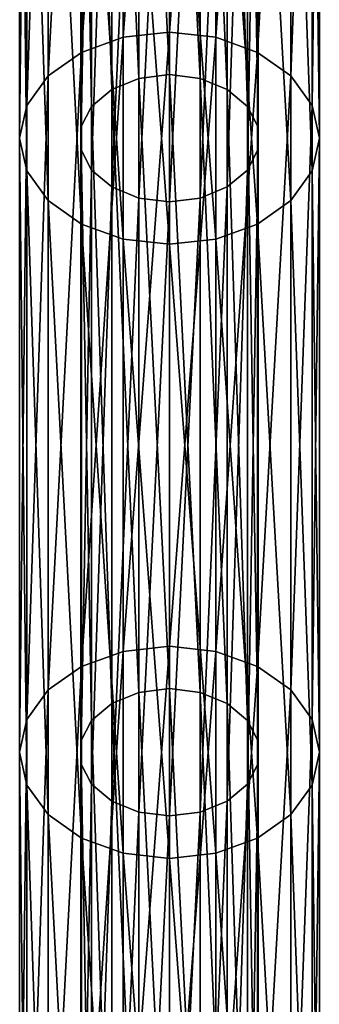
# Model space of a CAD drawing. Header units: millimetres. Extents: x -125 to 125, y -812 to 66.
# Tile 12 of 29: x -8 to 8, y -153 to -103. Entities that reach past the tile are written whole.
import ezdxf

# ---------------------------------------------------------------- set-up
doc = ezdxf.new("R2010")
doc.units = ezdxf.units.MM
doc.header["$LTSCALE"] = 52.148148
for name, color, linetype in [('21', 7, 'CONTINUOUS'), ('22', 7, 'CONTINUOUS'), ('27', 7, 'CONTINUOUS'), ('28', 7, 'CONTINUOUS')]:
    doc.layers.add(name, color=color, linetype=linetype)

msp = doc.modelspace()

# ---------------------------------------------------------------- linework, layer by layer
at = {"layer": '21', "color": 253, "linetype": 'Continuous', "true_color": 0xa2afbf}
for points in [[(-2.318, -73.492, -201.161), (0, -73.233, -201.42), (-2.318, -104.19, -231.859), (-2.318, -73.492, -201.161)], [(0, -73.233, -201.42), (0, -103.931, -232.118), (-2.318, -104.19, -231.859), (0, -73.233, -201.42)], [(-4.408, -104.944, -231.106), (-2.318, -73.492, -201.161), (-2.318, -104.19, -231.859), (-4.408, -104.944, -231.106)], [(-4.408, -74.246, -200.407), (-2.318, -73.492, -201.161), (-4.408, -104.944, -231.106), (-4.408, -74.246, -200.407)], [(-6.068, -75.419, -199.234), (-4.408, -74.246, -200.407), (-6.068, -106.117, -229.932), (-6.068, -75.419, -199.234)], [(-6.068, -106.117, -229.932), (-4.408, -74.246, -200.407), (-4.408, -104.944, -231.106), (-6.068, -106.117, -229.932)], [(-7.133, -76.897, -197.756), (-6.068, -75.419, -199.234), (-7.133, -107.595, -228.454), (-7.133, -76.897, -197.756)], [(-7.133, -107.595, -228.454), (-6.068, -75.419, -199.234), (-6.068, -106.117, -229.932), (-7.133, -107.595, -228.454)], [(-7.5, -109.234, -226.815), (-7.133, -76.897, -197.756), (-7.133, -107.595, -228.454), (-7.5, -109.234, -226.815)], [(-7.5, -78.536, -196.117), (-7.133, -76.897, -197.756), (-7.5, -109.234, -226.815), (-7.5, -78.536, -196.117)], [(-7.133, -110.873, -225.176), (-7.5, -78.536, -196.117), (-7.5, -109.234, -226.815), (-7.133, -110.873, -225.176)], [(-7.133, -80.175, -194.478), (-7.5, -78.536, -196.117), (-7.133, -110.873, -225.176), (-7.133, -80.175, -194.478)], [(-6.068, -112.351, -223.698), (-7.133, -80.175, -194.478), (-7.133, -110.873, -225.176), (-6.068, -112.351, -223.698)], [(-6.068, -81.653, -193), (-7.133, -80.175, -194.478), (-6.068, -112.351, -223.698), (-6.068, -81.653, -193)], [(-4.408, -113.525, -222.525), (-6.068, -81.653, -193), (-6.068, -112.351, -223.698), (-4.408, -113.525, -222.525)], [(-4.408, -82.827, -191.827), (-6.068, -81.653, -193), (-4.408, -113.525, -222.525), (-4.408, -82.827, -191.827)], [(-2.318, -114.278, -221.771), (-4.408, -82.827, -191.827), (-4.408, -113.525, -222.525), (-2.318, -114.278, -221.771)], [(-2.318, -83.58, -191.073), (-4.408, -82.827, -191.827), (-2.318, -114.278, -221.771), (-2.318, -83.58, -191.073)], [(0, -114.537, -221.512), (-2.318, -83.58, -191.073), (-2.318, -114.278, -221.771), (0, -114.537, -221.512)], [(0, -83.839, -190.814), (-2.318, -83.58, -191.073), (0, -114.537, -221.512), (0, -83.839, -190.814)], [(-4.408, -135.642, -261.804), (-2.318, -104.19, -231.859), (-2.318, -134.888, -262.557), (-4.408, -135.642, -261.804)], [(-4.408, -104.944, -231.106), (-2.318, -104.19, -231.859), (-4.408, -135.642, -261.804), (-4.408, -104.944, -231.106)], [(0, -103.931, -232.118), (0, -134.629, -262.817), (-2.318, -134.888, -262.557), (0, -103.931, -232.118)], [(-2.318, -104.19, -231.859), (0, -103.931, -232.118), (-2.318, -134.888, -262.557), (-2.318, -104.19, -231.859)], [(-6.068, -136.815, -260.63), (-4.408, -104.944, -231.106), (-4.408, -135.642, -261.804), (-6.068, -136.815, -260.63)], [(-6.068, -106.117, -229.932), (-4.408, -104.944, -231.106), (-6.068, -136.815, -260.63), (-6.068, -106.117, -229.932)], [(-7.133, -138.293, -259.152), (-6.068, -106.117, -229.932), (-6.068, -136.815, -260.63), (-7.133, -138.293, -259.152)], [(-7.133, -107.595, -228.454), (-6.068, -106.117, -229.932), (-7.133, -138.293, -259.152), (-7.133, -107.595, -228.454)], [(-7.5, -139.932, -257.513), (-7.133, -107.595, -228.454), (-7.133, -138.293, -259.152), (-7.5, -139.932, -257.513)], [(-7.5, -109.234, -226.815), (-7.133, -107.595, -228.454), (-7.5, -139.932, -257.513), (-7.5, -109.234, -226.815)], [(-7.133, -141.571, -255.874), (-7.5, -109.234, -226.815), (-7.5, -139.932, -257.513), (-7.133, -141.571, -255.874)], [(-7.133, -110.873, -225.176), (-7.5, -109.234, -226.815), (-7.133, -141.571, -255.874), (-7.133, -110.873, -225.176)], [(-6.068, -143.049, -254.396), (-7.133, -110.873, -225.176), (-7.133, -141.571, -255.874), (-6.068, -143.049, -254.396)], [(-6.068, -112.351, -223.698), (-7.133, -110.873, -225.176), (-6.068, -143.049, -254.396), (-6.068, -112.351, -223.698)], [(-4.408, -144.223, -253.223), (-6.068, -112.351, -223.698), (-6.068, -143.049, -254.396), (-4.408, -144.223, -253.223)], [(-4.408, -113.525, -222.525), (-6.068, -112.351, -223.698), (-4.408, -144.223, -253.223), (-4.408, -113.525, -222.525)], [(-2.318, -144.976, -252.469), (-4.408, -113.525, -222.525), (-4.408, -144.223, -253.223), (-2.318, -144.976, -252.469)], [(-2.318, -114.278, -221.771), (-4.408, -113.525, -222.525), (-2.318, -144.976, -252.469), (-2.318, -114.278, -221.771)], [(0, -145.236, -252.21), (-2.318, -114.278, -221.771), (-2.318, -144.976, -252.469), (0, -145.236, -252.21)], [(0, -114.537, -221.512), (-2.318, -114.278, -221.771), (0, -145.236, -252.21), (0, -114.537, -221.512)], [(0, -134.629, -262.817), (0, -165.327, -293.515), (-2.318, -165.587, -293.255), (0, -134.629, -262.817)], [(-2.318, -134.888, -262.557), (0, -134.629, -262.817), (-2.318, -165.587, -293.255), (-2.318, -134.888, -262.557)], [(-4.408, -166.34, -292.502), (-2.318, -134.888, -262.557), (-2.318, -165.587, -293.255), (-4.408, -166.34, -292.502)], [(-4.408, -135.642, -261.804), (-2.318, -134.888, -262.557), (-4.408, -166.34, -292.502), (-4.408, -135.642, -261.804)], [(-6.068, -167.513, -291.329), (-4.408, -135.642, -261.804), (-4.408, -166.34, -292.502), (-6.068, -167.513, -291.329)], [(-6.068, -136.815, -260.63), (-4.408, -135.642, -261.804), (-6.068, -167.513, -291.329), (-6.068, -136.815, -260.63)], [(-7.133, -168.992, -289.85), (-6.068, -136.815, -260.63), (-6.068, -167.513, -291.329), (-7.133, -168.992, -289.85)], [(-7.133, -138.293, -259.152), (-6.068, -136.815, -260.63), (-7.133, -168.992, -289.85), (-7.133, -138.293, -259.152)], [(-7.5, -170.63, -288.211), (-7.133, -138.293, -259.152), (-7.133, -168.992, -289.85), (-7.5, -170.63, -288.211)], [(-7.5, -139.932, -257.513), (-7.133, -138.293, -259.152), (-7.5, -170.63, -288.211), (-7.5, -139.932, -257.513)], [(-7.133, -172.269, -286.572), (-7.5, -139.932, -257.513), (-7.5, -170.63, -288.211), (-7.133, -172.269, -286.572)], [(-7.133, -141.571, -255.874), (-7.5, -139.932, -257.513), (-7.133, -172.269, -286.572), (-7.133, -141.571, -255.874)], [(-6.068, -173.748, -285.094), (-7.133, -141.571, -255.874), (-7.133, -172.269, -286.572), (-6.068, -173.748, -285.094)], [(-6.068, -143.049, -254.396), (-7.133, -141.571, -255.874), (-6.068, -173.748, -285.094), (-6.068, -143.049, -254.396)], [(-4.408, -144.223, -253.223), (-6.068, -143.049, -254.396), (-4.408, -174.921, -283.921), (-4.408, -144.223, -253.223)], [(-4.408, -174.921, -283.921), (-6.068, -143.049, -254.396), (-6.068, -173.748, -285.094), (-4.408, -174.921, -283.921)], [(-2.318, -144.976, -252.469), (-4.408, -144.223, -253.223), (-2.318, -175.674, -283.168), (-2.318, -144.976, -252.469)], [(-2.318, -175.674, -283.168), (-4.408, -144.223, -253.223), (-4.408, -174.921, -283.921), (-2.318, -175.674, -283.168)], [(0, -175.934, -282.908), (-2.318, -144.976, -252.469), (-2.318, -175.674, -283.168), (0, -175.934, -282.908)], [(0, -145.236, -252.21), (-2.318, -144.976, -252.469), (0, -175.934, -282.908), (0, -145.236, -252.21)]]:
    msp.add_3dface(points, dxfattribs=at)
at = {"layer": '22', "color": 253, "linetype": 'Continuous', "true_color": 0xa2afbf}
for points in [[(0, -103.931, -232.118), (0, -73.233, -201.42), (2.318, -73.492, -201.161), (0, -103.931, -232.118)], [(0, -103.931, -232.118), (2.318, -73.492, -201.161), (2.318, -104.19, -231.859), (0, -103.931, -232.118)], [(2.318, -73.492, -201.161), (4.408, -74.246, -200.407), (2.318, -104.19, -231.859), (2.318, -73.492, -201.161)], [(2.318, -104.19, -231.859), (4.408, -74.246, -200.407), (4.408, -104.944, -231.106), (2.318, -104.19, -231.859)], [(4.408, -74.246, -200.407), (6.068, -75.419, -199.234), (4.408, -104.944, -231.106), (4.408, -74.246, -200.407)], [(4.408, -104.944, -231.106), (6.068, -75.419, -199.234), (6.068, -106.117, -229.932), (4.408, -104.944, -231.106)], [(6.068, -75.419, -199.234), (7.133, -76.897, -197.756), (6.068, -106.117, -229.932), (6.068, -75.419, -199.234)], [(6.068, -106.117, -229.932), (7.133, -76.897, -197.756), (7.133, -107.595, -228.454), (6.068, -106.117, -229.932)], [(7.133, -76.897, -197.756), (7.5, -78.536, -196.117), (7.133, -107.595, -228.454), (7.133, -76.897, -197.756)], [(7.5, -78.536, -196.117), (7.133, -80.175, -194.478), (7.5, -109.234, -226.815), (7.5, -78.536, -196.117)], [(7.133, -107.595, -228.454), (7.5, -78.536, -196.117), (7.5, -109.234, -226.815), (7.133, -107.595, -228.454)], [(7.133, -80.175, -194.478), (6.068, -81.653, -193), (7.133, -110.873, -225.176), (7.133, -80.175, -194.478)], [(7.5, -109.234, -226.815), (7.133, -80.175, -194.478), (7.133, -110.873, -225.176), (7.5, -109.234, -226.815)], [(6.068, -81.653, -193), (4.408, -82.827, -191.827), (6.068, -112.351, -223.698), (6.068, -81.653, -193)], [(7.133, -110.873, -225.176), (6.068, -81.653, -193), (6.068, -112.351, -223.698), (7.133, -110.873, -225.176)], [(4.408, -82.827, -191.827), (2.318, -83.58, -191.073), (4.408, -113.525, -222.525), (4.408, -82.827, -191.827)], [(6.068, -112.351, -223.698), (4.408, -82.827, -191.827), (4.408, -113.525, -222.525), (6.068, -112.351, -223.698)], [(2.318, -83.58, -191.073), (0, -83.839, -190.814), (2.318, -114.278, -221.771), (2.318, -83.58, -191.073)], [(4.408, -113.525, -222.525), (2.318, -83.58, -191.073), (2.318, -114.278, -221.771), (4.408, -113.525, -222.525)], [(0, -83.839, -190.814), (0, -114.537, -221.512), (2.318, -114.278, -221.771), (0, -83.839, -190.814)], [(0, -134.629, -262.817), (0, -103.931, -232.118), (2.318, -104.19, -231.859), (0, -134.629, -262.817)], [(0, -134.629, -262.817), (2.318, -104.19, -231.859), (2.318, -134.888, -262.557), (0, -134.629, -262.817)], [(2.318, -104.19, -231.859), (4.408, -104.944, -231.106), (2.318, -134.888, -262.557), (2.318, -104.19, -231.859)], [(2.318, -134.888, -262.557), (4.408, -104.944, -231.106), (4.408, -135.642, -261.804), (2.318, -134.888, -262.557)], [(4.408, -104.944, -231.106), (6.068, -106.117, -229.932), (4.408, -135.642, -261.804), (4.408, -104.944, -231.106)], [(4.408, -135.642, -261.804), (6.068, -106.117, -229.932), (6.068, -136.815, -260.63), (4.408, -135.642, -261.804)], [(6.068, -106.117, -229.932), (7.133, -107.595, -228.454), (6.068, -136.815, -260.63), (6.068, -106.117, -229.932)], [(6.068, -136.815, -260.63), (7.133, -107.595, -228.454), (7.133, -138.293, -259.152), (6.068, -136.815, -260.63)], [(7.133, -107.595, -228.454), (7.5, -109.234, -226.815), (7.133, -138.293, -259.152), (7.133, -107.595, -228.454)], [(7.5, -109.234, -226.815), (7.133, -110.873, -225.176), (7.5, -139.932, -257.513), (7.5, -109.234, -226.815)], [(7.133, -138.293, -259.152), (7.5, -109.234, -226.815), (7.5, -139.932, -257.513), (7.133, -138.293, -259.152)], [(7.133, -110.873, -225.176), (6.068, -112.351, -223.698), (7.133, -141.571, -255.874), (7.133, -110.873, -225.176)], [(7.5, -139.932, -257.513), (7.133, -110.873, -225.176), (7.133, -141.571, -255.874), (7.5, -139.932, -257.513)], [(6.068, -112.351, -223.698), (4.408, -113.525, -222.525), (6.068, -143.049, -254.396), (6.068, -112.351, -223.698)], [(7.133, -141.571, -255.874), (6.068, -112.351, -223.698), (6.068, -143.049, -254.396), (7.133, -141.571, -255.874)], [(4.408, -113.525, -222.525), (2.318, -114.278, -221.771), (4.408, -144.223, -253.223), (4.408, -113.525, -222.525)], [(6.068, -143.049, -254.396), (4.408, -113.525, -222.525), (4.408, -144.223, -253.223), (6.068, -143.049, -254.396)], [(2.318, -114.278, -221.771), (0, -114.537, -221.512), (2.318, -144.976, -252.469), (2.318, -114.278, -221.771)], [(0, -114.537, -221.512), (0, -145.236, -252.21), (2.318, -144.976, -252.469), (0, -114.537, -221.512)], [(4.408, -144.223, -253.223), (2.318, -114.278, -221.771), (2.318, -144.976, -252.469), (4.408, -144.223, -253.223)], [(0, -165.327, -293.515), (0, -134.629, -262.817), (2.318, -134.888, -262.557), (0, -165.327, -293.515)], [(0, -165.327, -293.515), (2.318, -134.888, -262.557), (2.318, -165.587, -293.255), (0, -165.327, -293.515)], [(2.318, -134.888, -262.557), (4.408, -135.642, -261.804), (2.318, -165.587, -293.255), (2.318, -134.888, -262.557)], [(2.318, -165.587, -293.255), (4.408, -135.642, -261.804), (4.408, -166.34, -292.502), (2.318, -165.587, -293.255)], [(4.408, -135.642, -261.804), (6.068, -136.815, -260.63), (4.408, -166.34, -292.502), (4.408, -135.642, -261.804)], [(4.408, -166.34, -292.502), (6.068, -136.815, -260.63), (6.068, -167.513, -291.329), (4.408, -166.34, -292.502)], [(6.068, -136.815, -260.63), (7.133, -138.293, -259.152), (6.068, -167.513, -291.329), (6.068, -136.815, -260.63)], [(6.068, -167.513, -291.329), (7.133, -138.293, -259.152), (7.133, -168.992, -289.85), (6.068, -167.513, -291.329)], [(7.133, -138.293, -259.152), (7.5, -139.932, -257.513), (7.133, -168.992, -289.85), (7.133, -138.293, -259.152)], [(7.133, -168.992, -289.85), (7.5, -139.932, -257.513), (7.5, -170.63, -288.211), (7.133, -168.992, -289.85)], [(7.5, -139.932, -257.513), (7.133, -141.571, -255.874), (7.5, -170.63, -288.211), (7.5, -139.932, -257.513)], [(7.133, -141.571, -255.874), (6.068, -143.049, -254.396), (7.133, -172.269, -286.572), (7.133, -141.571, -255.874)], [(7.5, -170.63, -288.211), (7.133, -141.571, -255.874), (7.133, -172.269, -286.572), (7.5, -170.63, -288.211)], [(6.068, -143.049, -254.396), (4.408, -144.223, -253.223), (6.068, -173.748, -285.094), (6.068, -143.049, -254.396)], [(7.133, -172.269, -286.572), (6.068, -143.049, -254.396), (6.068, -173.748, -285.094), (7.133, -172.269, -286.572)], [(4.408, -144.223, -253.223), (2.318, -144.976, -252.469), (4.408, -174.921, -283.921), (4.408, -144.223, -253.223)], [(6.068, -173.748, -285.094), (4.408, -144.223, -253.223), (4.408, -174.921, -283.921), (6.068, -173.748, -285.094)], [(2.318, -144.976, -252.469), (0, -145.236, -252.21), (2.318, -175.674, -283.168), (2.318, -144.976, -252.469)], [(4.408, -174.921, -283.921), (2.318, -144.976, -252.469), (2.318, -175.674, -283.168), (4.408, -174.921, -283.921)], [(0, -145.236, -252.21), (0, -175.934, -282.908), (2.318, -175.674, -283.168), (0, -145.236, -252.21)]]:
    msp.add_3dface(points, dxfattribs=at)
at = {"layer": '27', "color": 253, "linetype": 'Continuous', "true_color": 0xa2afbf}
for points in [[(-1.539, -75.546, -199.107), (-2.893, -76.099, -198.555), (-1.539, -106.244, -229.805), (-1.539, -75.546, -199.107)], [(0, -75.354, -199.299), (-1.539, -75.546, -199.107), (0, -106.052, -229.997), (0, -75.354, -199.299)], [(0, -106.052, -229.997), (-1.539, -75.546, -199.107), (-1.539, -106.244, -229.805), (0, -106.052, -229.997)], [(-2.893, -76.099, -198.555), (-3.897, -76.945, -197.708), (-2.893, -106.797, -229.253), (-2.893, -76.099, -198.555)], [(-1.539, -106.244, -229.805), (-2.893, -76.099, -198.555), (-2.893, -106.797, -229.253), (-1.539, -106.244, -229.805)], [(-3.897, -76.945, -197.708), (-4.432, -77.983, -196.67), (-3.897, -107.643, -228.406), (-3.897, -76.945, -197.708)], [(-2.893, -106.797, -229.253), (-3.897, -76.945, -197.708), (-3.897, -107.643, -228.406), (-2.893, -106.797, -229.253)], [(-3.897, -107.643, -228.406), (-4.432, -77.983, -196.67), (-4.432, -108.682, -227.368), (-3.897, -107.643, -228.406)], [(-4.432, -77.983, -196.67), (-4.432, -79.089, -195.564), (-4.432, -108.682, -227.368), (-4.432, -77.983, -196.67)], [(-4.432, -79.089, -195.564), (-3.897, -80.127, -194.526), (-4.432, -109.787, -226.263), (-4.432, -79.089, -195.564)], [(-4.432, -108.682, -227.368), (-4.432, -79.089, -195.564), (-4.432, -109.787, -226.263), (-4.432, -108.682, -227.368)], [(-4.432, -109.787, -226.263), (-3.897, -80.127, -194.526), (-3.897, -110.825, -225.224), (-4.432, -109.787, -226.263)], [(-3.897, -80.127, -194.526), (-2.893, -80.974, -193.679), (-3.897, -110.825, -225.224), (-3.897, -80.127, -194.526)], [(-3.897, -110.825, -225.224), (-2.893, -80.974, -193.679), (-2.893, -111.672, -224.378), (-3.897, -110.825, -225.224)], [(-2.893, -80.974, -193.679), (-1.539, -81.526, -193.127), (-2.893, -111.672, -224.378), (-2.893, -80.974, -193.679)], [(-2.893, -111.672, -224.378), (-1.539, -81.526, -193.127), (-1.539, -112.224, -223.825), (-2.893, -111.672, -224.378)], [(-1.539, -81.526, -193.127), (0, -81.718, -192.935), (-1.539, -112.224, -223.825), (-1.539, -81.526, -193.127)], [(0, -81.718, -192.935), (0, -112.416, -223.633), (-1.539, -112.224, -223.825), (0, -81.718, -192.935)], [(-1.539, -106.244, -229.805), (-2.893, -106.797, -229.253), (-1.539, -136.942, -260.503), (-1.539, -106.244, -229.805)], [(0, -106.052, -229.997), (-1.539, -106.244, -229.805), (0, -136.75, -260.695), (0, -106.052, -229.997)], [(0, -136.75, -260.695), (-1.539, -106.244, -229.805), (-1.539, -136.942, -260.503), (0, -136.75, -260.695)], [(-2.893, -106.797, -229.253), (-3.897, -107.643, -228.406), (-2.893, -137.495, -259.951), (-2.893, -106.797, -229.253)], [(-1.539, -136.942, -260.503), (-2.893, -106.797, -229.253), (-2.893, -137.495, -259.951), (-1.539, -136.942, -260.503)], [(-3.897, -107.643, -228.406), (-4.432, -108.682, -227.368), (-3.897, -138.341, -259.104), (-3.897, -107.643, -228.406)], [(-2.893, -137.495, -259.951), (-3.897, -107.643, -228.406), (-3.897, -138.341, -259.104), (-2.893, -137.495, -259.951)], [(-3.897, -138.341, -259.104), (-4.432, -108.682, -227.368), (-4.432, -139.38, -258.066), (-3.897, -138.341, -259.104)], [(-4.432, -108.682, -227.368), (-4.432, -109.787, -226.263), (-4.432, -139.38, -258.066), (-4.432, -108.682, -227.368)], [(-4.432, -139.38, -258.066), (-4.432, -109.787, -226.263), (-4.432, -140.485, -256.961), (-4.432, -139.38, -258.066)], [(-4.432, -109.787, -226.263), (-3.897, -110.825, -225.224), (-4.432, -140.485, -256.961), (-4.432, -109.787, -226.263)], [(-4.432, -140.485, -256.961), (-3.897, -110.825, -225.224), (-3.897, -141.523, -255.922), (-4.432, -140.485, -256.961)], [(-3.897, -110.825, -225.224), (-2.893, -111.672, -224.378), (-3.897, -141.523, -255.922), (-3.897, -110.825, -225.224)], [(-3.897, -141.523, -255.922), (-2.893, -111.672, -224.378), (-2.893, -142.37, -255.076), (-3.897, -141.523, -255.922)], [(-2.893, -111.672, -224.378), (-1.539, -112.224, -223.825), (-2.893, -142.37, -255.076), (-2.893, -111.672, -224.378)], [(-2.893, -142.37, -255.076), (-1.539, -112.224, -223.825), (-1.539, -142.922, -254.523), (-2.893, -142.37, -255.076)], [(-1.539, -112.224, -223.825), (0, -112.416, -223.633), (-1.539, -142.922, -254.523), (-1.539, -112.224, -223.825)], [(0, -112.416, -223.633), (0, -143.114, -254.331), (-1.539, -142.922, -254.523), (0, -112.416, -223.633)], [(0, -136.75, -260.695), (-1.539, -136.942, -260.503), (0, -167.448, -291.393), (0, -136.75, -260.695)], [(-1.539, -136.942, -260.503), (-2.893, -137.495, -259.951), (-1.539, -167.64, -291.201), (-1.539, -136.942, -260.503)], [(0, -167.448, -291.393), (-1.539, -136.942, -260.503), (-1.539, -167.64, -291.201), (0, -167.448, -291.393)], [(-2.893, -137.495, -259.951), (-3.897, -138.341, -259.104), (-2.893, -168.193, -290.649), (-2.893, -137.495, -259.951)], [(-1.539, -167.64, -291.201), (-2.893, -137.495, -259.951), (-2.893, -168.193, -290.649), (-1.539, -167.64, -291.201)], [(-3.897, -138.341, -259.104), (-4.432, -139.38, -258.066), (-3.897, -169.039, -289.802), (-3.897, -138.341, -259.104)], [(-2.893, -168.193, -290.649), (-3.897, -138.341, -259.104), (-3.897, -169.039, -289.802), (-2.893, -168.193, -290.649)], [(-3.897, -169.039, -289.802), (-4.432, -139.38, -258.066), (-4.432, -170.078, -288.764), (-3.897, -169.039, -289.802)], [(-4.432, -139.38, -258.066), (-4.432, -140.485, -256.961), (-4.432, -170.078, -288.764), (-4.432, -139.38, -258.066)], [(-4.432, -170.078, -288.764), (-4.432, -140.485, -256.961), (-4.432, -171.183, -287.659), (-4.432, -170.078, -288.764)], [(-4.432, -140.485, -256.961), (-3.897, -141.523, -255.922), (-4.432, -171.183, -287.659), (-4.432, -140.485, -256.961)], [(-4.432, -171.183, -287.659), (-3.897, -141.523, -255.922), (-3.897, -172.221, -286.62), (-4.432, -171.183, -287.659)], [(-3.897, -141.523, -255.922), (-2.893, -142.37, -255.076), (-3.897, -172.221, -286.62), (-3.897, -141.523, -255.922)], [(-3.897, -172.221, -286.62), (-2.893, -142.37, -255.076), (-2.893, -173.068, -285.774), (-3.897, -172.221, -286.62)], [(-2.893, -142.37, -255.076), (-1.539, -142.922, -254.523), (-2.893, -173.068, -285.774), (-2.893, -142.37, -255.076)], [(-2.893, -173.068, -285.774), (-1.539, -142.922, -254.523), (-1.539, -173.62, -285.221), (-2.893, -173.068, -285.774)], [(-1.539, -142.922, -254.523), (0, -143.114, -254.331), (-1.539, -173.62, -285.221), (-1.539, -142.922, -254.523)], [(0, -143.114, -254.331), (0, -173.812, -285.029), (-1.539, -173.62, -285.221), (0, -143.114, -254.331)]]:
    msp.add_3dface(points, dxfattribs=at)
at = {"layer": '28', "color": 253, "linetype": 'Continuous', "true_color": 0xa2afbf}
for points in [[(1.539, -75.546, -199.107), (0, -75.354, -199.299), (1.539, -106.244, -229.805), (1.539, -75.546, -199.107)], [(0, -75.354, -199.299), (0, -106.052, -229.997), (1.539, -106.244, -229.805), (0, -75.354, -199.299)], [(2.893, -106.797, -229.253), (1.539, -75.546, -199.107), (1.539, -106.244, -229.805), (2.893, -106.797, -229.253)], [(2.893, -76.099, -198.555), (1.539, -75.546, -199.107), (2.893, -106.797, -229.253), (2.893, -76.099, -198.555)], [(3.897, -76.945, -197.708), (2.893, -76.099, -198.555), (3.897, -107.643, -228.406), (3.897, -76.945, -197.708)], [(3.897, -107.643, -228.406), (2.893, -76.099, -198.555), (2.893, -106.797, -229.253), (3.897, -107.643, -228.406)], [(4.432, -77.983, -196.67), (3.897, -76.945, -197.708), (4.432, -108.682, -227.368), (4.432, -77.983, -196.67)], [(4.432, -108.682, -227.368), (3.897, -76.945, -197.708), (3.897, -107.643, -228.406), (4.432, -108.682, -227.368)], [(4.432, -109.787, -226.263), (4.432, -77.983, -196.67), (4.432, -108.682, -227.368), (4.432, -109.787, -226.263)], [(4.432, -79.089, -195.564), (4.432, -77.983, -196.67), (4.432, -109.787, -226.263), (4.432, -79.089, -195.564)], [(3.897, -110.825, -225.224), (4.432, -79.089, -195.564), (4.432, -109.787, -226.263), (3.897, -110.825, -225.224)], [(3.897, -80.127, -194.526), (4.432, -79.089, -195.564), (3.897, -110.825, -225.224), (3.897, -80.127, -194.526)], [(2.893, -111.672, -224.378), (3.897, -80.127, -194.526), (3.897, -110.825, -225.224), (2.893, -111.672, -224.378)], [(2.893, -80.974, -193.679), (3.897, -80.127, -194.526), (2.893, -111.672, -224.378), (2.893, -80.974, -193.679)], [(1.539, -112.224, -223.825), (2.893, -80.974, -193.679), (2.893, -111.672, -224.378), (1.539, -112.224, -223.825)], [(1.539, -81.526, -193.127), (2.893, -80.974, -193.679), (1.539, -112.224, -223.825), (1.539, -81.526, -193.127)], [(0, -112.416, -223.633), (0, -81.718, -192.935), (1.539, -81.526, -193.127), (0, -112.416, -223.633)], [(0, -112.416, -223.633), (1.539, -81.526, -193.127), (1.539, -112.224, -223.825), (0, -112.416, -223.633)], [(1.539, -106.244, -229.805), (0, -106.052, -229.997), (1.539, -136.942, -260.503), (1.539, -106.244, -229.805)], [(0, -106.052, -229.997), (0, -136.75, -260.695), (1.539, -136.942, -260.503), (0, -106.052, -229.997)], [(2.893, -137.495, -259.951), (1.539, -106.244, -229.805), (1.539, -136.942, -260.503), (2.893, -137.495, -259.951)], [(2.893, -106.797, -229.253), (1.539, -106.244, -229.805), (2.893, -137.495, -259.951), (2.893, -106.797, -229.253)], [(3.897, -138.341, -259.104), (2.893, -106.797, -229.253), (2.893, -137.495, -259.951), (3.897, -138.341, -259.104)], [(3.897, -107.643, -228.406), (2.893, -106.797, -229.253), (3.897, -138.341, -259.104), (3.897, -107.643, -228.406)], [(4.432, -139.38, -258.066), (3.897, -107.643, -228.406), (3.897, -138.341, -259.104), (4.432, -139.38, -258.066)], [(4.432, -108.682, -227.368), (3.897, -107.643, -228.406), (4.432, -139.38, -258.066), (4.432, -108.682, -227.368)], [(4.432, -109.787, -226.263), (4.432, -108.682, -227.368), (4.432, -140.485, -256.961), (4.432, -109.787, -226.263)], [(4.432, -140.485, -256.961), (4.432, -108.682, -227.368), (4.432, -139.38, -258.066), (4.432, -140.485, -256.961)], [(3.897, -110.825, -225.224), (4.432, -109.787, -226.263), (3.897, -141.523, -255.922), (3.897, -110.825, -225.224)], [(3.897, -141.523, -255.922), (4.432, -109.787, -226.263), (4.432, -140.485, -256.961), (3.897, -141.523, -255.922)], [(2.893, -142.37, -255.076), (3.897, -110.825, -225.224), (3.897, -141.523, -255.922), (2.893, -142.37, -255.076)], [(2.893, -111.672, -224.378), (3.897, -110.825, -225.224), (2.893, -142.37, -255.076), (2.893, -111.672, -224.378)], [(1.539, -142.922, -254.523), (2.893, -111.672, -224.378), (2.893, -142.37, -255.076), (1.539, -142.922, -254.523)], [(1.539, -112.224, -223.825), (2.893, -111.672, -224.378), (1.539, -142.922, -254.523), (1.539, -112.224, -223.825)], [(0, -143.114, -254.331), (0, -112.416, -223.633), (1.539, -112.224, -223.825), (0, -143.114, -254.331)], [(0, -143.114, -254.331), (1.539, -112.224, -223.825), (1.539, -142.922, -254.523), (0, -143.114, -254.331)], [(1.539, -136.942, -260.503), (0, -136.75, -260.695), (1.539, -167.64, -291.201), (1.539, -136.942, -260.503)], [(0, -136.75, -260.695), (0, -167.448, -291.393), (1.539, -167.64, -291.201), (0, -136.75, -260.695)], [(2.893, -168.193, -290.649), (1.539, -136.942, -260.503), (1.539, -167.64, -291.201), (2.893, -168.193, -290.649)], [(2.893, -137.495, -259.951), (1.539, -136.942, -260.503), (2.893, -168.193, -290.649), (2.893, -137.495, -259.951)], [(3.897, -169.039, -289.802), (2.893, -137.495, -259.951), (2.893, -168.193, -290.649), (3.897, -169.039, -289.802)], [(3.897, -138.341, -259.104), (2.893, -137.495, -259.951), (3.897, -169.039, -289.802), (3.897, -138.341, -259.104)], [(4.432, -170.078, -288.764), (3.897, -138.341, -259.104), (3.897, -169.039, -289.802), (4.432, -170.078, -288.764)], [(4.432, -139.38, -258.066), (3.897, -138.341, -259.104), (4.432, -170.078, -288.764), (4.432, -139.38, -258.066)], [(4.432, -171.183, -287.659), (4.432, -139.38, -258.066), (4.432, -170.078, -288.764), (4.432, -171.183, -287.659)], [(4.432, -140.485, -256.961), (4.432, -139.38, -258.066), (4.432, -171.183, -287.659), (4.432, -140.485, -256.961)], [(3.897, -172.221, -286.62), (4.432, -140.485, -256.961), (4.432, -171.183, -287.659), (3.897, -172.221, -286.62)], [(3.897, -141.523, -255.922), (4.432, -140.485, -256.961), (3.897, -172.221, -286.62), (3.897, -141.523, -255.922)], [(2.893, -142.37, -255.076), (3.897, -141.523, -255.922), (2.893, -173.068, -285.774), (2.893, -142.37, -255.076)], [(2.893, -173.068, -285.774), (3.897, -141.523, -255.922), (3.897, -172.221, -286.62), (2.893, -173.068, -285.774)], [(1.539, -142.922, -254.523), (2.893, -142.37, -255.076), (1.539, -173.62, -285.221), (1.539, -142.922, -254.523)], [(1.539, -173.62, -285.221), (2.893, -142.37, -255.076), (2.893, -173.068, -285.774), (1.539, -173.62, -285.221)], [(0, -173.812, -285.029), (1.539, -142.922, -254.523), (1.539, -173.62, -285.221), (0, -173.812, -285.029)], [(0, -173.812, -285.029), (0, -143.114, -254.331), (1.539, -142.922, -254.523), (0, -173.812, -285.029)]]:
    msp.add_3dface(points, dxfattribs=at)

doc.saveas('drawing.dxf')
